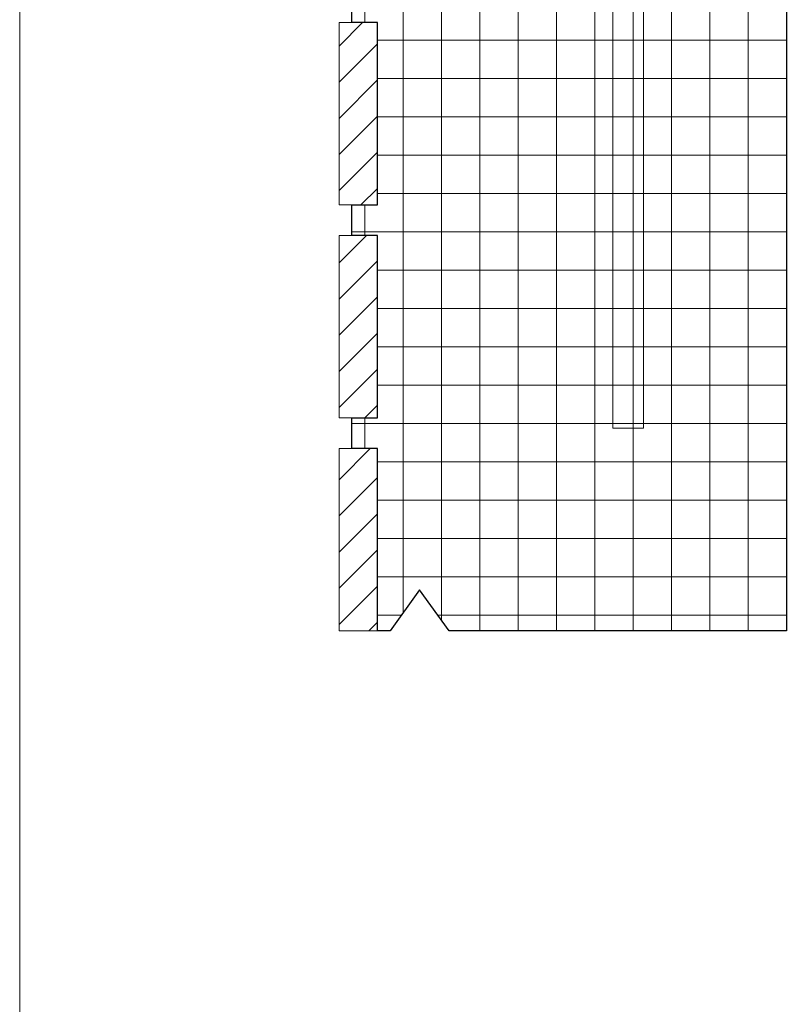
# Model space of a CAD drawing. Header units: metres. Extents: x 69 to 122.5, y -21.4 to -4.6.
# Tile 228 of 250: x 80.9 to 82.1, y -8.6 to -7.1. Entities that reach past the tile are written whole.
import ezdxf

# ---------------------------------------------------------------- set-up
doc = ezdxf.new("R2010")
doc.units = ezdxf.units.M
doc.header["$LTSCALE"] = 0.02
doc.layers.add('014_Fassadenarbeiten-000 Aufsicht Betonfertigteile', color=7, linetype='Continuous', lineweight=9, true_color=0xc0c0c0)
doc.layers.add('014_Fassadenarbeiten-330 Betonfertigteil Brüstung', color=7, linetype='Continuous', lineweight=9)
doc.layers.add('014_Fassadenarbeiten-330 Fassadenplattenanker', color=7, linetype='Continuous', lineweight=9)

msp = doc.modelspace()

# ---------------------------------------------------------------- linework, layer by layer
at = {"layer": '014_Fassadenarbeiten-000 Aufsicht Betonfertigteile', "color": 252, "lineweight": 18, "true_color": 0x888888}
msp.add_line((80.8935, -10.1856), (80.8935, -6.1084), dxfattribs=at)
at = {"layer": '014_Fassadenarbeiten-330 Betonfertigteil Brüstung', "color": 8, "linetype": 'Continuous', "lineweight": 9, "true_color": 0x808080}
for p, q in [((81.4935, -6.1084), (81.4935, -8.0324)), ((81.5535, -6.1084), (81.5535, -8.0436)), ((81.6135, -6.1084), (81.6135, -8.0604)), ((81.6735, -6.1084), (81.6735, -8.0604)), ((81.7335, -6.1084), (81.7335, -8.0604)), ((81.7935, -6.1084), (81.7935, -8.0604)), ((81.8535, -6.1084), (81.8535, -8.0604)), ((81.9135, -6.1084), (81.9135, -8.0604)), ((81.9735, -6.1084), (81.9735, -8.0604)), ((82.0335, -6.1084), (82.0335, -8.0604)), ((81.4335, -7.0604), (81.4335, -7.1084)), ((81.3935, -7.1451), (81.4301, -7.1084)), ((81.3935, -7.2016), (81.4535, -7.1416)), ((81.3935, -7.2582), (81.4535, -7.1982)), ((81.3935, -7.3148), (81.4535, -7.2548)), ((81.3935, -7.3713), (81.4535, -7.3113)), ((81.4276, -7.3938), (81.4535, -7.3679)), ((81.4335, -7.3938), (81.4335, -7.4418)), ((81.3935, -7.4845), (81.4362, -7.4418)), ((81.3935, -7.5411), (81.4535, -7.4811)), ((81.3935, -7.5976), (81.4535, -7.5376)), ((81.3935, -7.6542), (81.4535, -7.5942)), ((81.3935, -7.7108), (81.4535, -7.6508)), ((81.4337, -7.7271), (81.4535, -7.7073)), ((81.4335, -7.7271), (81.4335, -7.7751)), ((81.3935, -7.8239), (81.4422, -7.7751)), ((81.3935, -7.8805), (81.4535, -7.8205)), ((81.3935, -7.937), (81.4535, -7.877)), ((81.3935, -7.9936), (81.4535, -7.9336)), ((81.3935, -8.0502), (81.4535, -7.9902)), ((81.4398, -8.0604), (81.4535, -8.0467))]:
    msp.add_line(p, q, dxfattribs=at)
at = {"layer": '014_Fassadenarbeiten-330 Betonfertigteil Brüstung', "color": 8, "linetype": 'Continuous', "lineweight": 13, "true_color": 0x808080}
for p, q in [((81.4535, -7.1359), (82.0935, -7.1359)), ((81.4535, -7.1959), (82.0935, -7.1959)), ((81.4535, -7.2559), (82.0935, -7.2559)), ((81.4535, -7.3159), (82.0935, -7.3159)), ((81.4535, -7.3759), (82.0935, -7.3759)), ((81.4135, -7.4359), (82.0935, -7.4359)), ((81.4535, -7.4959), (82.0935, -7.4959)), ((81.4535, -7.5559), (82.0935, -7.5559)), ((81.4535, -7.6159), (82.0935, -7.6159)), ((81.4535, -7.6759), (82.0935, -7.6759)), ((81.4135, -7.7359), (82.0935, -7.7359)), ((81.4535, -7.7959), (82.0935, -7.7959)), ((81.4535, -7.8559), (82.0935, -7.8559)), ((81.4535, -7.9159), (82.0935, -7.9159)), ((81.4535, -7.9759), (82.0935, -7.9759)), ((81.4535, -8.0359), (81.491, -8.0359)), ((81.5479, -8.0359), (82.0935, -8.0359))]:
    msp.add_line(p, q, dxfattribs=at)
at = {"layer": '014_Fassadenarbeiten-330 Betonfertigteil Brüstung', "color": 7, "linetype": 'Continuous', "lineweight": 25}
msp.add_lwpolyline([(82.0935, -6.1084), (82.0935, -8.0604), (81.5655, -8.0604), (81.5195, -7.996), (81.4735, -8.0604), (81.4535, -8.0604), (81.4535, -7.7751), (81.4135, -7.7751), (81.4135, -7.7271), (81.4535, -7.7271), (81.4535, -7.4418), (81.4135, -7.4418), (81.4135, -7.3938), (81.4535, -7.3938), (81.4535, -7.1084), (81.4135, -7.1084), (81.4135, -7.0604)], dxfattribs=at)
at = {"layer": '014_Fassadenarbeiten-330 Betonfertigteil Brüstung', "color": 7, "linetype": 'Continuous', "lineweight": 9}
for points in [[(81.3935, -7.1084), (81.4535, -7.1084), (81.4535, -7.3938), (81.3935, -7.3938)], [(81.3935, -7.4418), (81.4535, -7.4418), (81.4535, -7.7271), (81.3935, -7.7271)], [(81.3935, -7.7751), (81.4535, -7.7751), (81.4535, -8.0604), (81.3935, -8.0604)]]:
    msp.add_lwpolyline(points, close=True, dxfattribs=at)
at = {"layer": '014_Fassadenarbeiten-330 Fassadenplattenanker', "color": 7, "linetype": 'Continuous', "lineweight": 18}
msp.add_lwpolyline([(81.8218, -6.6912), (81.8224, -6.6866), (81.8238, -6.6822), (81.8261, -6.6781), (81.8291, -6.6746), (81.8327, -6.6717), (81.8368, -6.6696), (81.8412, -6.6682), (81.8458, -6.6678), (81.8504, -6.6682), (81.8548, -6.6696), (81.8589, -6.6717), (81.8626, -6.6746), (81.8655, -6.6781), (81.8678, -6.6822), (81.8692, -6.6866), (81.8698, -6.6912), (81.8698, -7.7431), (81.8218, -7.7431)], close=True, dxfattribs=at)

doc.saveas('drawing.dxf')
